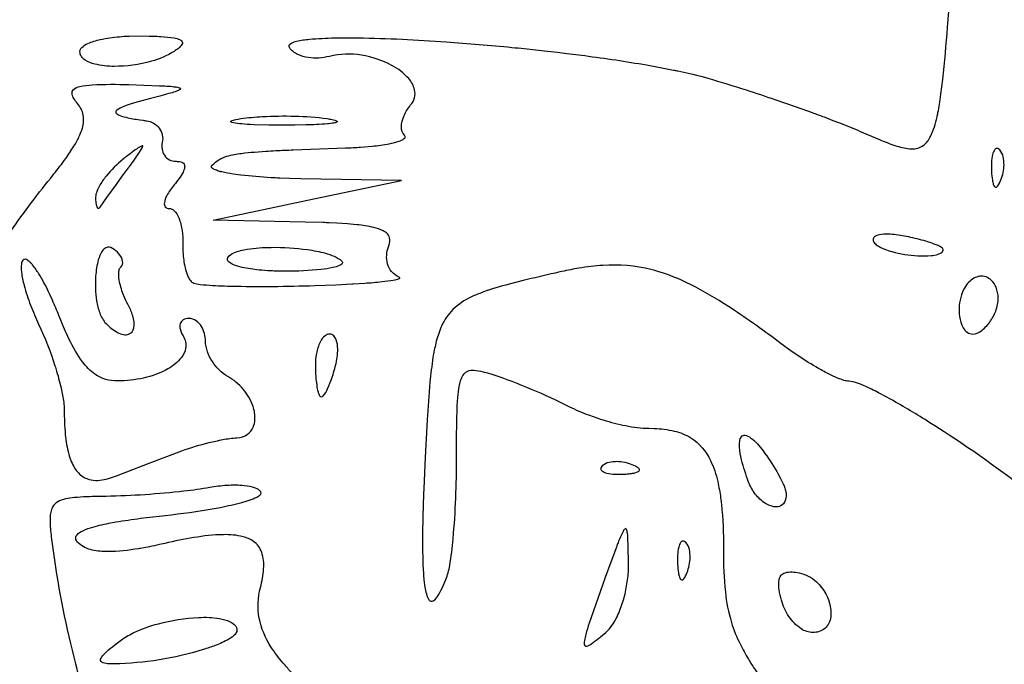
# Model space of a CAD drawing. Header units: millimetres. Extents: x 36.3 to 127.3, y 60.5 to 152.1.
# Tile 4 of 20: x 56.4 to 74.1, y 85.8 to 97.4. Entities that reach past the tile are written whole.
import ezdxf

# ---------------------------------------------------------------- set-up
doc = ezdxf.new("R2010")
doc.units = ezdxf.units.MM
doc.layers.add('Default', color=2, linetype='Continuous')

msp = doc.modelspace()

# ---------------------------------------------------------------- linework, layer by layer
at = {"layer": 'Default'}
for p, q in [((57.46553, 96.85238), (57.46553, 96.85238)), ((60.35831, 95.64341), (60.35831, 95.64341)), ((74.00494, 95.08261), (74.00494, 95.08261)), ((58.32151, 94.73571), (58.32151, 94.73571)), ((63.25109, 94.53308), (61.44016, 94.56384)), ((61.55776, 94.17669), (63.25109, 94.53308)), ((59.86443, 93.8203), (61.55776, 94.17669)), ((61.5174, 93.78412), (59.86443, 93.8203)), ((60.12654, 93.15095), (60.12654, 93.15095)), ((72.98775, 93.2917), (72.98775, 93.2917)), ((58.33206, 92.29972), (58.33206, 92.29972)), ((73.93301, 92.18668), (73.93301, 92.18668)), ((62.06287, 91.20793), (62.06287, 91.20793)), ((59.29998, 89.67603), (59.29998, 89.67603)), ((67.39623, 89.42517), (67.39623, 89.42517)), ((69.49017, 89.11435), (69.49017, 89.11435)), ((68.36049, 88.02705), (68.36049, 88.02705)), ((67.33092, 87.64416), (67.33092, 87.64416)), ((70.07947, 86.99104), (70.07947, 86.99104)), ((58.18771, 86.26007), (58.18771, 86.26007))]:
    msp.add_line(p, q, dxfattribs=at)
for points in [[(71.48347, 95.42059), (71.77403, 95.29634), (71.84303, 95.26755), (71.8774, 95.25346, 0.01841925), (72.15469, 95.15125, 0.03906538), (72.28672, 95.11668, 0.04700907), (72.41399, 95.10127, 0.1762262), (72.63786, 95.16756, 0.1053934), (72.76169, 95.32478, 0.06285493), (72.87729, 95.67377, 0.02886905), (72.89384, 95.75227, 0.02095452), (72.90121, 95.79043, 0.0055314), (72.92706, 95.94115), (72.94777, 96.08292), (72.98054, 96.34955, 0.0080883), (73.06699, 97.28584), (73.14092, 98.22313)], [(57.46553, 96.85238, -0.190766), (57.49737, 96.92086, -0.08742543), (57.60997, 96.99368, -0.05466033), (57.83162, 97.06392, -0.03382295), (58.17591, 97.11594, -0.02298995), (58.34975, 97.12714), (58.52387, 97.13028)], [(58.52387, 97.13028), (58.71105, 97.12795), (58.78606, 97.12591, -0.01599176), (58.92309, 97.11964, -0.03170836), (59.16221, 97.09298, -0.05883086), (59.25925, 97.06437, -0.1002), (59.29499, 97.04063, -0.3717672), (59.2999, 96.97486, -0.09342062), (59.2354, 96.90672, -0.05121196), (59.19784, 96.87861), (59.17845, 96.86528, -0.05910616), (59.15887, 96.85238)], [(61.23361, 96.92022, -0.4554653), (61.25114, 96.99014, -0.08998548), (61.3624, 97.03469, -0.03445217), (61.59291, 97.07114, -0.01647747), (62.04345, 97.095, -0.01088378), (62.46613, 97.09591, -0.01396924), (64.04922, 97.02377, -0.0064436), (65.23369, 96.92406, -0.00379959), (65.45552, 96.90179), (65.87109, 96.85699), (66.05278, 96.83607), (66.22309, 96.81571), (66.54208, 96.77546, -0.01067724), (67.6548, 96.60859), (67.93166, 96.55841), (68.13873, 96.51759, -0.00946303), (68.21628, 96.50144), (68.48652, 96.44051), (68.55377, 96.42398, -0.01146952), (68.65434, 96.39799), (68.75443, 96.37031)], [(59.15887, 96.85238, -0.07296219), (58.75034, 96.67429, -0.07023609), (58.08293, 96.58288, -0.05845491), (57.73338, 96.62399, -0.07753971), (57.5629, 96.69527, -0.09444071), (57.49381, 96.76118, -0.1506195), (57.46553, 96.85238)], [(61.95252, 96.76313, -0.1015878), (61.57135, 96.74214, -0.07045195), (61.38427, 96.79659, -0.144433), (61.23361, 96.92022)], [(63.41287, 95.8895, 0.2429165), (63.48425, 96.16341, 0.1186536), (63.37865, 96.36215, 0.08976156), (63.07476, 96.60019, 0.08462788), (62.5285, 96.78417, 0.1011963), (61.95252, 96.76313)], [(68.75443, 96.37031, -0.0079384), (69.44547, 96.15902, -0.00432383), (69.96006, 95.98885), (70.34415, 95.85577), (70.63113, 95.75278, -0.00578678), (70.84568, 95.6735), (71.00611, 95.61271), (71.12611, 95.56622, -0.01165877), (71.48347, 95.42059)], [(57.4216, 95.91753, -0.04430528), (57.35751, 96.00553, -0.1162714), (57.32368, 96.09495, -0.2327167), (57.34989, 96.16589, -0.1243218), (57.46552, 96.22066, -0.04282938), (57.68484, 96.25106, -0.02315042), (58.3482, 96.25455)], [(58.3482, 96.25455), (58.61684, 96.24677), (58.89929, 96.23611, -0.02342709), (58.99374, 96.23113, -0.02321918), (59.13177, 96.22055, -0.01245205), (59.21508, 96.20909, -0.02197006), (59.25348, 96.19887, -0.06306215), (59.26783, 96.19107, -0.5524018), (59.26646, 96.16984, -0.07871487), (59.20435, 96.13792), (59.17564, 96.1275, -0.01971604), (59.06658, 96.0936, -0.00631185), (58.90133, 96.04847), (58.73553, 96.00571)], [(58.73553, 96.00571), (58.51265, 95.94622), (58.40636, 95.91484, 0.02852388), (58.2582, 95.86406, 0.08346769), (58.1275, 95.79409, 0.3710955), (58.11439, 95.7457, 0.1321863), (58.17428, 95.70469, 0.04575538), (58.41726, 95.64317, 0.02120823), (58.54095, 95.6227), (58.60295, 95.61351, 0.032652), (58.634, 95.60911, 0.03928792), (58.66498, 95.60483)], [(56.94101, 94.57697), (56.99919, 94.64923, 0.00969104), (57.21054, 94.92704, 0.02153623), (57.35838, 95.14947, 0.03522681), (57.45482, 95.32946, 0.03608291), (57.5092, 95.47509, 0.1153774), (57.52503, 95.70809, 0.1280765), (57.4216, 95.91753)], [(63.30058, 95.34474, -0.1867938), (63.24792, 95.48593, -0.1103321), (63.29605, 95.70181, -0.06901464), (63.41287, 95.8895)], [(61.13443, 95.52584), (61.08486, 95.52591), (61.03831, 95.52608), (60.86368, 95.52782), (60.59936, 95.53486), (60.52845, 95.53804, -0.06711597), (60.50005, 95.53954, -0.05810001), (60.47402, 95.54103), (60.37705, 95.54795, -0.04318571), (60.22567, 95.56767), (60.19784, 95.57523, -0.1612093), (60.1769, 95.58809, -0.3556521), (60.18218, 95.60011, -0.0747097), (60.26873, 95.62775), (60.31345, 95.63617), (60.35831, 95.64341)], [(60.35831, 95.64341, -0.02218204), (60.74549, 95.68123, -0.01836204), (61.32887, 95.68932, -0.03092548), (61.91054, 95.64341)], [(61.91054, 95.64341, -0.01785402), (62.00052, 95.62768, -0.05198495), (62.04675, 95.61655, -0.08558168), (62.08553, 95.60094, -0.7734177), (62.08464, 95.58128, -0.09004055), (62.02718, 95.56447, -0.03255964), (61.9163, 95.55015, -0.01954979), (61.52564, 95.53025), (61.33002, 95.52684), (61.13443, 95.52584)], [(58.66498, 95.60483, -0.2025839), (58.89182, 95.47316, -0.2142792), (58.9472, 95.21677)], [(62.2398, 95.11726, 0.01234306), (62.51331, 95.13128), (62.71911, 95.14918, 0.02482692), (63.02775, 95.19359, 0.03919793), (63.18468, 95.23205, 0.05644066), (63.26579, 95.26454, 0.08678194), (63.30572, 95.29484, 0.4391398), (63.30058, 95.34474)], [(58.32151, 94.73571), (58.33604, 94.75553, -0.03557169), (58.35329, 94.7791, 0.0099572), (58.54986, 95.05685), (58.58667, 95.11894, 0.09769379), (58.59733, 95.15027, 0.5779605), (58.58344, 95.15751, 0.05680015), (58.4927, 95.1041, 0.01480297), (58.36622, 95.00979), (58.30381, 94.96144, 0.02581916), (58.24165, 94.91283)], [(58.9472, 95.21677, 0.201435), (58.98476, 94.98485, 0.2559043), (59.19342, 94.87682)], [(59.84289, 94.80627, -0.1355699), (60.1092, 94.96822, -0.03988397), (60.37185, 95.01984, -0.01208298), (60.60457, 95.0437), (60.80865, 95.05823, -0.00602372), (60.98742, 95.06838, -0.0078993), (61.3004, 95.08297), (62.2398, 95.11726)], [(74.00494, 95.08261, 0.1107464), (73.97281, 95.1052, 0.3495956), (73.91506, 95.08688, 0.09704971), (73.87666, 94.99844, 0.0499364), (73.85727, 94.85603, 0.00892122), (73.85526, 94.78416), (73.8567, 94.7122)], [(74.02721, 94.54169, 0.08793611), (74.08228, 94.81483, 0.05953031), (74.06827, 94.95584, 0.1345575), (74.00494, 95.08261)], [(58.24165, 94.91283, 0.05290439), (57.93845, 94.61255, 0.04346554), (57.8168, 94.43475, 0.03696472), (57.77048, 94.33679, 0.08348601), (57.74776, 94.23078)], [(57.82762, 94.05367), (57.94974, 94.2252), (58.13518, 94.48083), (58.22824, 94.60835), (58.25156, 94.64023, -0.00674152), (58.32151, 94.73571)], [(59.19342, 94.87682, -0.04793161), (59.27845, 94.86733, -0.1892516), (59.33829, 94.8282, -0.1648217), (59.34914, 94.77357, -0.0968712), (59.31989, 94.684, -0.05375586), (59.15887, 94.45349)], [(61.44016, 94.56384), (61.23717, 94.56866), (61.05941, 94.57526, -0.01350155), (60.9038, 94.58302, -0.01787568), (60.35955, 94.62931), (60.22208, 94.64803, -0.02839949), (60.0158, 94.68716, -0.04479119), (59.9625, 94.70132, -0.02042826), (59.88238, 94.73064, -0.09837064), (59.84167, 94.75751, -0.4890687), (59.84289, 94.80627)], [(55.95153, 93.18349, -0.0331365), (56.17391, 93.5489, -0.02158771), (56.94101, 94.57697)], [(73.8567, 94.7122, 0.02448531), (73.8576, 94.6924, 0.0357413), (73.87232, 94.53809, 0.03726953), (73.88991, 94.4625, 0.0943774), (73.90474, 94.43005, 0.1933751), (73.92755, 94.41047, 0.2681573), (73.96669, 94.42953, 0.07500941), (74.02721, 94.54169)], [(59.15887, 94.45349, 0.05965176), (59.0275, 94.26012, 0.08805423), (58.9842, 94.13338, 0.1883236), (58.99891, 94.05862, 0.2349027), (59.06947, 94.03016)], [(57.74776, 94.23078, 0.03832252), (57.75387, 94.12701, 0.07397197), (57.76734, 94.06683, 0.1873561), (57.79149, 94.03257, 0.2905948), (57.81306, 94.03718), (57.82762, 94.05367)], [(59.06947, 94.03016, -0.1910849), (59.15671, 93.99294, -0.1086199), (59.24324, 93.86002, -0.06375503), (59.30266, 93.63124, -0.04432672), (59.3157, 93.39516)], [(63.01492, 93.34283, 0.1106803), (63.03928, 93.47204, 0.1723258), (62.99537, 93.57253, 0.07808306), (62.91764, 93.6292, 0.05913652), (62.74986, 93.68763, 0.0323697), (62.44417, 93.73667), (62.38641, 93.7425), (62.27797, 93.75174), (62.08797, 93.764), (61.9454, 93.77087, 0.01421306), (61.83837, 93.77505), (61.5174, 93.78412)], [(72.29074, 93.53316, 0.04655949), (71.99947, 93.567, 0.04591262), (71.83826, 93.5555, 0.116899), (71.75083, 93.51924, 0.4196763), (71.74296, 93.42494)], [(72.98775, 93.2917, 0.1768174), (72.97636, 93.31338, 0.08277566), (72.89915, 93.3613, 0.03812867), (72.59935, 93.46291, 0.01623206), (72.29074, 93.53316)], [(58.04876, 93.313, 0.273001), (57.93161, 93.32398, 0.1217371), (57.86438, 93.25976, 0.07928127), (57.79671, 93.10432, 0.04820057), (57.74796, 92.81322, 0.05773506), (57.76647, 92.37023, 0.05085139), (57.82193, 92.15333, 0.02780331), (57.86877, 92.05098, 0.07365647), (57.93591, 91.96053)], [(58.19979, 92.97701, 0.2355844), (58.2341, 93.07784, 0.1484948), (58.16635, 93.21513, 0.07389908), (58.04876, 93.313)], [(59.3157, 93.39516, 0.0297012), (59.32023, 93.20845, 0.04570937), (59.36554, 92.93046, 0.03940628), (59.41501, 92.79576, 0.05422826), (59.45376, 92.73392, 0.1373147), (59.51165, 92.6896)], [(60.12654, 93.15095, -0.1449874), (60.23533, 93.23211, -0.06323535), (60.47531, 93.29687, -0.03521308), (60.90753, 93.33117, -0.03835192), (61.55746, 93.29045, -0.03467399), (61.87902, 93.22507, -0.02826384), (62.03495, 93.17097, -0.08718026), (62.17504, 93.08362)], [(63.19639, 92.80067, -0.2332246), (62.99815, 93.03577, -0.1621714), (63.01492, 93.34283)], [(71.74296, 93.42494, 0.09608654), (71.80191, 93.36607, 0.05808346), (71.93874, 93.29606, 0.03082105), (72.06647, 93.25426, 0.04977492), (72.53093, 93.17951, 0.04157851), (72.77242, 93.18233, 0.05195228), (72.89573, 93.20612, 0.07945515), (72.95496, 93.23467, 0.2498523), (72.98775, 93.2917)], [(61.16481, 92.90127, -0.01307508), (60.89328, 92.90805, -0.01705667), (60.68856, 92.92344, -0.03378466), (60.38097, 92.97153, -0.05057156), (60.22455, 93.01976, -0.0697754), (60.14745, 93.06432, -0.1211668), (60.11902, 93.10331, -0.2170811), (60.12654, 93.15095)], [(56.44385, 93.10255, 0.1501562), (56.41388, 93.03072, 0.05865593), (56.41454, 92.88859, 0.03506383), (56.46231, 92.6456, 0.0283481), (56.57714, 92.29274, 0.00358437), (56.64671, 92.1207), (56.72303, 91.95148)], [(57.08805, 92.10468, 0.00648599), (56.97189, 92.38168), (56.92455, 92.48456), (56.90308, 92.5294, 0.02852038), (56.72486, 92.85722, 0.03657787), (56.61417, 93.01396, 0.05741532), (56.58059, 93.05162, 0.03904255), (56.52123, 93.10137, 0.1163101), (56.48276, 93.11603, 0.2311075), (56.44385, 93.10255)], [(58.33206, 92.29972, -0.031103), (58.25677, 92.45889, -0.04541324), (58.17755, 92.71236, -0.0377029), (58.16264, 92.84687, -0.04395549), (58.16946, 92.91532, -0.1381377), (58.19979, 92.97701)], [(62.17504, 93.08362, -0.3805109), (62.18415, 93.04031, -0.1324195), (62.13007, 93.00215, -0.05951209), (62.01328, 92.96681, -0.02030623), (61.8029, 92.93296, -0.0251413), (61.16481, 92.90127)], [(70.07615, 91.59795, 0.01599588), (69.17683, 92.23552), (69.00112, 92.34814), (68.9595, 92.37402, 0.03362814), (68.28076, 92.73977, 0.04225008), (67.73338, 92.9315, 0.07741152), (66.86956, 93.00677, 0.02776024), (66.43858, 92.95638), (66.33179, 92.93748, 0.01285189), (66.01337, 92.86989)], [(59.51165, 92.6896, 0.05129003), (59.74035, 92.65475, 0.01005739), (60.17296, 92.63381, 0.01377344), (61.68865, 92.64535), (62.06793, 92.65968), (62.35257, 92.67384, 0.07132841), (62.37934, 92.67535), (62.58633, 92.68839, 0.01400185), (62.89688, 92.71443), (63.05357, 92.73356), (63.13414, 92.74751), (63.17857, 92.75852, 0.04956494), (63.20856, 92.77076, 0.6029146), (63.21425, 92.7905, 0.05118813), (63.19639, 92.80067)], [(66.01337, 92.86989, 0.00304767), (65.43886, 92.73394), (65.18372, 92.66959), (65.12348, 92.65353, 0.02902284), (64.65549, 92.50458, 0.03056392), (64.45906, 92.41605, 0.09161807), (64.13923, 92.17643, 0.08559269), (63.95707, 91.88783, 0.04489941), (63.86492, 91.60692, 0.01699937), (63.81442, 91.35386, 0.01429588), (63.76011, 90.90594, 0.00782984), (63.71192, 90.23096), (63.67442, 89.55528)], [(73.93301, 92.18668, 0.09367951), (73.97733, 92.42326, 0.1002625), (73.93951, 92.61271, 0.1051118), (73.85574, 92.73756, 0.2319055), (73.646, 92.81164, 0.09171227), (73.53947, 92.77476, 0.07635107), (73.45045, 92.70544)], [(73.45045, 92.70544, 0.1115239), (73.318, 92.48028, 0.1149933), (73.28238, 92.08662, 0.09323286), (73.34669, 91.88719, 0.1022134), (73.41854, 91.80568, 0.1530376), (73.52201, 91.77238)], [(57.93591, 91.96053, 0.0783248), (58.14304, 91.80146, 0.08121073), (58.24687, 91.76414, 0.1347475), (58.34161, 91.76895, 0.2731822), (58.43453, 91.8863, 0.1223807), (58.4159, 92.10108, 0.05471115), (58.33206, 92.29972)], [(58.14334, 90.93003, -0.1625987), (57.7353, 91.05219, -0.07595257), (57.51301, 91.27303, -0.04927658), (57.27407, 91.67533), (57.22423, 91.78115, -0.01195737), (57.154, 91.942), (57.12055, 92.02318), (57.10418, 92.0639), (57.08805, 92.10468)], [(73.52201, 91.77238, 0.1440796), (73.6656, 91.82558, 0.07974485), (73.82501, 91.98705, 0.05953695), (73.93301, 92.18668)], [(56.72303, 91.95148, -0.03335807), (57.01671, 91.20084, -0.0182498), (57.04657, 91.10436, -0.02115854), (57.13603, 90.76248), (57.15357, 90.67575, -0.0441742), (57.18332, 90.41225)], [(59.42443, 92.0546, 0.1473362), (59.31939, 92.02709, 0.2928791), (59.26414, 91.88395, 0.1017719), (59.31948, 91.74083)], [(59.72331, 91.64529, 0.1387951), (59.65326, 91.90786, 0.1035031), (59.55803, 92.01116, 0.1538683), (59.42443, 92.0546)], [(59.31948, 91.74083, -0.1878583), (59.3669, 91.51891, -0.1179185), (59.29046, 91.35086, -0.1002705), (59.04912, 91.14835, -0.07455859), (58.60984, 90.98277, -0.05476977), (58.14334, 90.93003)], [(61.95467, 91.77238, 0.1647597), (61.8735, 91.74307, 0.1097146), (61.78452, 91.62849, 0.06274908), (61.71827, 91.42297, 0.04426708), (61.69887, 91.20793)], [(62.06287, 91.20793, 0.07098904), (62.10193, 91.50801, 0.07938405), (62.07566, 91.66658, 0.1160207), (62.03229, 91.73911, 0.2013824), (61.95467, 91.77238)], [(60.12386, 91.01029, -0.1189137), (59.84748, 91.27975, -0.05999034), (59.76003, 91.45391, -0.08025), (59.72331, 91.64529)], [(71.28915, 90.92571, -0.06687962), (71.20257, 90.94085, -0.04417825), (70.90194, 91.07011, -0.019615), (70.79393, 91.12826, -0.03319524), (70.07615, 91.59795)], [(61.69887, 91.20793), (61.70251, 91.06284, 0.0244501), (61.72428, 90.84554, 0.04159644), (61.74757, 90.73711, 0.05732109), (61.76705, 90.68373, 0.04844585), (61.78213, 90.65872, 0.228441), (61.80706, 90.64349)], [(61.80706, 90.64349, 0.1779976), (61.84175, 90.66451, 0.0742767), (61.91823, 90.7907, 0.04105989), (62.06287, 91.20793)], [(60.28776, 89.91066, 0.1369673), (60.47841, 89.97191, 0.1403777), (60.58186, 90.10001, 0.09270701), (60.61296, 90.23573, 0.09467046), (60.57862, 90.47337, 0.09753011), (60.4004, 90.78345, 0.08601131), (60.12386, 91.01029)], [(64.23887, 89.5567), (64.2391, 89.77608, -0.0060168), (64.2422, 90.16958), (64.2437, 90.24959), (64.24808, 90.40278, -0.02232249), (64.26567, 90.68372, -0.03859198), (64.30327, 90.90984, -0.03657746), (64.33333, 90.99454, -0.1887671), (64.43933, 91.10732, -0.1029668), (64.54984, 91.12425, -0.04213323), (64.71391, 91.09624), (64.79418, 91.07411), (64.87387, 91.05009)], [(64.87387, 91.05009, -0.02313413), (65.58252, 90.78267, -0.01884697), (66.27097, 90.46662)], [(75.06209, 88.44412), (75.01392, 88.4963), (74.96487, 88.54609, 0.0182576), (74.7627, 88.73228, 0.01250715), (74.36365, 89.05812), (74.2743, 89.12689, 0.01731906), (74.18725, 89.19283), (74.10251, 89.25613, 0.01827597), (72.74897, 90.18045, 0.01254968), (72.04368, 90.60124), (71.86256, 90.69913), (71.82825, 90.71698, 0.02284464), (71.56682, 90.84229), (71.49961, 90.87003), (71.44844, 90.88914, 0.07304671), (71.28915, 90.92571)], [(57.18332, 90.41225, 0.02095373), (57.20306, 89.96777, 0.04642676), (57.26494, 89.61649, 0.07358988), (57.37354, 89.36002, 0.1111046), (57.52129, 89.20924, 0.1687841), (57.82479, 89.14777, 0.06613451), (58.12426, 89.22628)], [(66.27097, 90.46662, 0.02635687), (66.61174, 90.31891, 0.01943463), (66.87567, 90.22984, 0.02710883), (67.28097, 90.12748, 0.04704967), (67.69619, 90.07905)], [(67.69619, 90.07905), (67.79073, 90.0774, -0.04849287), (68.1539, 90.02998, -0.07479449), (68.44836, 89.90934, -0.1449943), (68.80434, 89.5015, -0.05707154), (68.93395, 89.12191, -0.02345117), (68.98714, 88.82629, -0.01622126), (69.00069, 88.71452, -0.02718242), (69.03664, 87.92755)], [(69.49017, 89.11435, -0.02985919), (69.36308, 89.51389, -0.04857432), (69.32671, 89.74065, -0.04226882), (69.32971, 89.84454, -0.125357), (69.36163, 89.929, -0.2558208), (69.42515, 89.95506, -0.1325384), (69.52607, 89.91055, -0.04867463), (69.6468, 89.79913, -0.03078654), (69.75117, 89.67233)], [(59.29998, 89.67603, -0.02908411), (59.78706, 89.82182, -0.01032488), (60.03566, 89.87592, -0.0311431), (60.28776, 89.91066)], [(69.75117, 89.67233, -0.03150997), (69.99593, 89.30434, -0.02035765), (70.00975, 89.28024), (70.05935, 89.1888), (70.09393, 89.11876, -0.01778526), (70.11785, 89.06525, -0.0233734), (70.14872, 88.9827, -0.06015253), (70.16553, 88.89622)], [(63.67442, 89.55528), (63.64745, 88.99963), (63.64318, 88.89325), (63.63042, 88.49207), (63.62521, 88.17878), (63.62527, 87.92643), (63.62968, 87.70963), (63.63393, 87.602), (63.63543, 87.57191), (63.64352, 87.44624, 0.01628863), (63.6558, 87.31831), (63.66315, 87.26135), (63.6678, 87.23051, 0.01369756), (63.67325, 87.1984, 0.03479266), (63.70433, 87.07255, 0.0564769), (63.72728, 87.02002, 0.09313478), (63.75958, 86.98158, 0.3515854), (63.83517, 86.99044, 0.08334398), (63.91303, 87.08616, 0.03611032), (63.9973, 87.2504), (64.03357, 87.33523), (64.06757, 87.42102)], [(64.06757, 87.42102, 0.03587089), (64.10316, 87.5507), (64.1153, 87.6125, 0.01893748), (64.17679, 88.09612, 0.02264898), (64.23887, 89.5567)], [(67.39623, 89.42517, 0.08811203), (67.12309, 89.48023, 0.05870706), (66.98208, 89.46622, 0.1345336), (66.8553, 89.40289)], [(67.22572, 89.25466, 0.04828895), (67.26525, 89.25661, 0.02295188), (67.34171, 89.2627, 0.03677592), (67.42338, 89.27448, 0.06061657), (67.49355, 89.29501, 0.1273697), (67.52086, 89.31353, 0.4387968), (67.5132, 89.36008, 0.05121469), (67.4575, 89.39761), (67.39623, 89.42517)], [(66.8553, 89.40289, 0.09812514), (66.83271, 89.37076, 0.3499565), (66.85104, 89.31302, 0.09903338), (66.93942, 89.27463, 0.06755952), (67.22572, 89.25466)], [(60.72056, 88.93484, 0.1579389), (60.62142, 89.0039, 0.06206354), (60.41877, 89.04723, 0.04273755), (60.10861, 89.05172, 0.01552409), (59.95416, 89.03773), (59.87723, 89.02727), (59.8389, 89.0212), (59.80073, 89.01458)], [(70.16553, 88.89622, -0.1210066), (70.13383, 88.75016, -0.1934615), (70.04217, 88.67416, -0.1173555), (69.94532, 88.66863, -0.09611758), (69.79112, 88.73007, -0.08491559), (69.61034, 88.89848, -0.07714418), (69.49017, 89.11435)], [(59.80073, 89.01458, -0.01687206), (59.33685, 88.94952, -0.02309315), (57.93512, 88.85557)], [(58.99907, 88.5144, 0.01743302), (59.88086, 88.6385), (59.99123, 88.6592, 0.01538751), (60.37486, 88.74672), (60.47112, 88.77485, 0.03785327), (60.61364, 88.82705, 0.05833622), (60.68371, 88.86447, 0.0720132), (60.71555, 88.89267, 0.334418), (60.72056, 88.93484)], [(57.93512, 88.85557, 0.0071838), (57.82137, 88.85367), (57.79438, 88.85319, 0.01573811), (57.37001, 88.83501), (57.28596, 88.82517, 0.05153904), (57.13021, 88.78892, 0.1062716), (57.01259, 88.71748, 0.1104398), (56.95332, 88.61861, 0.0827403), (56.9284, 88.42289, 0.02675594), (56.95095, 88.12854), (56.98921, 87.83587)], [(57.43701, 88.01913, -0.1075341), (57.39429, 88.08292, -0.1972999), (57.39872, 88.14431, -0.1425373), (57.47598, 88.21761, -0.05108363), (57.65622, 88.29298, -0.02947178), (57.98732, 88.37334), (58.11296, 88.39642, -0.00943102), (58.55508, 88.46225, -0.01156447), (58.77692, 88.48956), (58.888, 88.50226), (58.94356, 88.5084), (58.99907, 88.5144)], [(67.33092, 87.64416), (67.32524, 87.96207), (67.31982, 88.09789, 0.04635869), (67.3166, 88.14419, 0.04668824), (67.30813, 88.21554, 0.01306286), (67.3002, 88.24924, 0.136011), (67.28722, 88.27284, 0.3418925), (67.26956, 88.27402, 0.1113024), (67.2324, 88.22711, 0.03470343), (67.1422, 88.02384, 0.00659034), (67.11214, 87.94608), (67.01098, 87.67241), (66.91184, 87.39793)], [(58.99311, 88.01115), (58.89664, 87.98955, -0.01472478), (58.71496, 87.95176), (58.55477, 87.9222, -0.03147196), (58.51947, 87.91625, -0.04178008), (57.96831, 87.86349, -0.05022858), (57.68813, 87.89175, -0.0652881), (57.55368, 87.93787, -0.08395727), (57.43701, 88.01913)], [(60.71214, 87.22034, 0.04795149), (60.76842, 87.55524, 0.102858), (60.73456, 87.85073, 0.1546048), (60.5864, 88.04696, 0.08958628), (60.39864, 88.13163, 0.06653047), (60.04464, 88.16798, 0.03693687), (59.51504, 88.11526, 0.01765187), (58.99311, 88.01115)], [(68.36049, 88.02705, 0.1084109), (68.32836, 88.04964, 0.3496198), (68.27061, 88.03132, 0.09704971), (68.23222, 87.94289, 0.0499364), (68.21282, 87.80047, 0.00823251), (68.21082, 87.7286), (68.21227, 87.65664)], [(68.38277, 87.48613, 0.08822748), (68.43784, 87.75928, 0.05870706), (68.42383, 87.90028, 0.1341333), (68.36049, 88.02705)], [(56.98921, 87.83587, 0.02827735), (57.3862, 85.84411, 0.01717278), (57.67161, 84.86701), (57.75607, 84.62629, 0.01725124), (57.89996, 84.27139, 0.02757955), (57.94094, 84.18473, 0.01862125), (58.00882, 84.05786), (58.0275, 84.02705, 0.04762918), (58.08997, 83.93898)], [(69.03664, 87.92755, 0.01792143), (69.03672, 87.88036, 0.02722329), (69.07124, 87.13902, 0.05051736), (69.18109, 86.59241, 0.04384487), (69.33544, 86.20461, 0.01617607), (69.48544, 85.93015, 0.00459338), (69.61089, 85.73206, 0.01756879), (70.02256, 85.16177)], [(66.91998, 86.41016, 0.07252683), (67.03171, 86.5349, 0.05457962), (67.16866, 86.79178, 0.09629039), (67.33092, 87.64416)], [(68.21227, 87.65664, 0.02376417), (68.21317, 87.63684, 0.03562284), (68.22787, 87.48254, 0.04012127), (68.24547, 87.40695, 0.03538918), (68.2603, 87.37451, 0.1934334), (68.2831, 87.35492, 0.2680801), (68.3223, 87.37405, 0.07948635), (68.38277, 87.48613)], [(70.07947, 86.99104, -0.03360036), (70.04034, 87.17546, -0.05390963), (70.03377, 87.32748, -0.1424035), (70.07408, 87.43747, -0.1440618), (70.14523, 87.48501, -0.08441404), (70.27086, 87.49805, -0.04424276), (70.39609, 87.48168)], [(70.39609, 87.48168, -0.1380478), (70.70767, 87.32201, -0.1691793), (70.96307, 86.84555, -0.07158546), (70.96526, 86.69115, -0.185374), (70.86276, 86.48303, -0.1808985), (70.64248, 86.41016)], [(66.91184, 87.39793), (66.73444, 86.90259), (66.6235, 86.57961, 0.01646233), (66.56175, 86.37653, 0.02652773), (66.53764, 86.26888, 0.06743296), (66.53291, 86.21714, 0.1376077), (66.54273, 86.17444, 0.2840803), (66.57201, 86.16325, 0.1082597), (66.6683, 86.21072, 0.01635456), (66.79597, 86.3081, 0.0332333), (66.82714, 86.33347), (66.91998, 86.41016)], [(61.12138, 85.86075, -0.04237784), (60.89972, 86.15546, -0.09558579), (60.68967, 86.66743, -0.1083306), (60.71214, 87.22034)], [(70.64248, 86.41016, -0.1385486), (70.43702, 86.4752, -0.1031598), (70.21101, 86.70039, -0.08279136), (70.07947, 86.99104)], [(58.18771, 86.26007, -0.04911443), (58.42406, 86.40191, -0.04802405), (58.87714, 86.56716, -0.05304836), (59.59744, 86.68024, -0.0526281), (59.97626, 86.6618, -0.06889706), (60.16742, 86.60458, -0.09269039), (60.25097, 86.54267, -0.1874437), (60.28776, 86.44543)], [(60.28776, 86.44543, -0.1769584), (60.25492, 86.37561, -0.08260244), (60.14117, 86.28935, -0.03915958), (59.89998, 86.17809, -0.02390689), (59.68052, 86.10278, -0.06893333), (58.08187, 85.84571)], [(58.08187, 85.84571), (58.02054, 85.8467, -0.04436845), (57.90871, 85.85839, -0.09759971), (57.86138, 85.87538, -0.4621076), (57.84538, 85.94749, -0.07895061), (57.9186, 86.03816, -0.03319221), (58.05005, 86.15292), (58.11847, 86.20705), (58.18771, 86.26007)], [(61.2608, 84.70055), (61.31882, 84.76566), (61.34583, 84.79691, 0.02591851), (61.44516, 84.92325, 0.05645584), (61.51557, 85.04646, 0.1870571), (61.52674, 85.28703, 0.06219008), (61.44907, 85.44575, 0.03284465), (61.29215, 85.65868), (61.25012, 85.70977, 0.01442366), (61.12138, 85.86075)]]:
    msp.add_lwpolyline(points, format="xyb", dxfattribs=at)
msp.add_lwpolyline([(58.12426, 89.22628), (58.71093, 89.45424), (59.29998, 89.67603)], dxfattribs=at)

doc.saveas('drawing.dxf')
